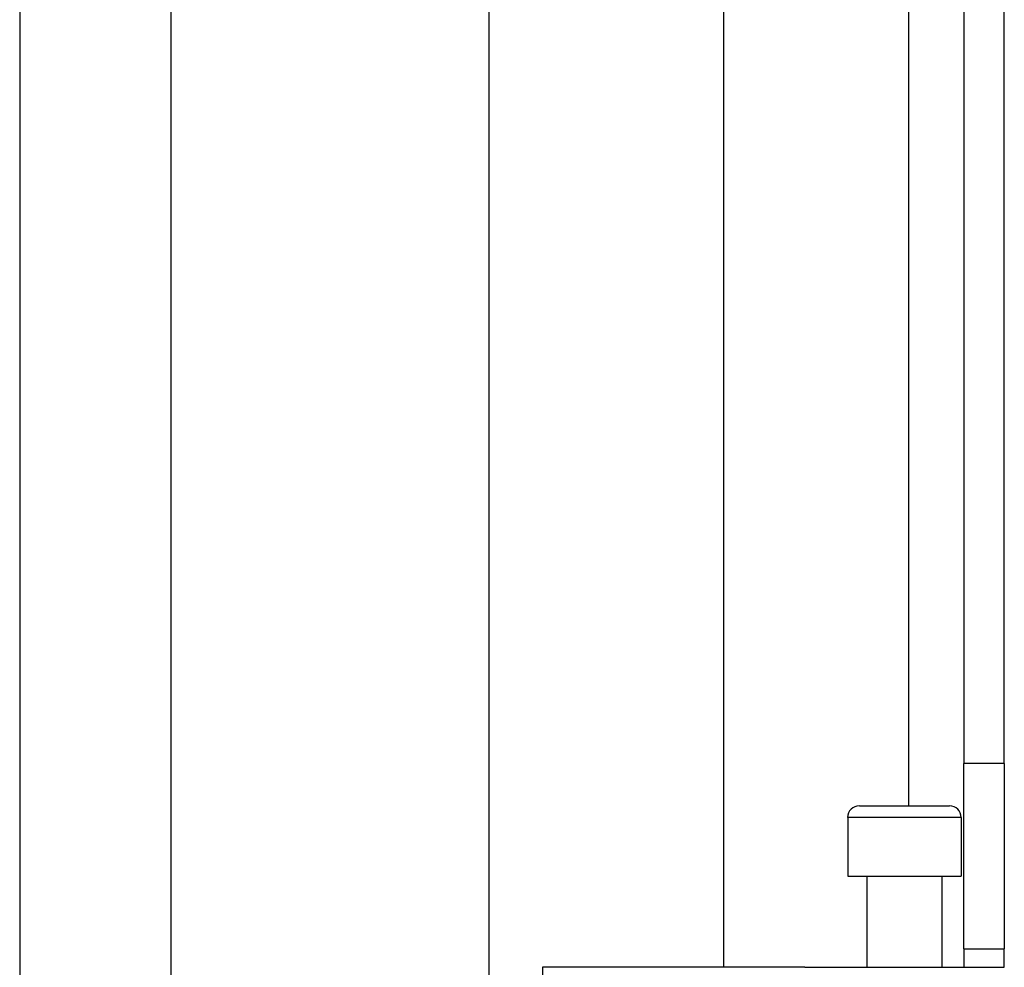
# Model space of a CAD drawing. Header units: inches. Extents: x 10 to 196, y 10 to 109.
# Tile 48 of 239: x 32.61 to 34.26, y 22.94 to 24.54. Entities that reach past the tile are written whole.
import ezdxf

# ---------------------------------------------------------------- set-up
doc = ezdxf.new("R2010")
doc.units = ezdxf.units.IN
doc.header["$MEASUREMENT"] = 0
doc.layers.add('Visible Edges(ANSI)', color=7, linetype='Continuous', lineweight=25)
doc.layers.add('Visible Tangent Edges(ANSI)', color=7, linetype='Continuous', lineweight=25)

msp = doc.modelspace()

# ---------------------------------------------------------------- linework, layer by layer
at = {"layer": 'Visible Edges(ANSI)'}
for p, q in [((33.3976, 22.129), (33.3976, 38.3581)), ((33.7913, 37.544), (33.7913, 22.943)), ((34.1957, 37.201), (34.1957, 23.286)), ((34.2637, 23.286), (34.2637, 37.201)), ((32.6077, 24.6496), (32.6077, 20.384)), ((32.8619, 24.5636), (32.8619, 20.47)), ((34.1957, 22.974), (34.1957, 23.286)), ((34.2637, 23.286), (34.2637, 22.974)), ((34.0199, 23.2147), (34.1715, 23.2147)), ((34.0003, 23.195), (34.0003, 23.0966)), ((34.1912, 23.195), (34.1912, 23.0966)), ((34.0003, 23.0966), (34.1912, 23.0966)), ((34.0327, 23.0966), (34.0327, 22.943)), ((34.1587, 23.0966), (34.1587, 22.943)), ((34.1957, 22.974), (34.2637, 22.974)), ((34.1957, 22.974), (34.1957, 22.943)), ((34.2637, 22.943), (34.2637, 22.974)), ((33.7064, 22.943), (33.4869, 22.943)), ((33.8558, 22.943), (33.7064, 22.943)), ((33.9281, 22.943), (33.8558, 22.943)), ((33.9281, 22.943), (34.2635, 22.943))]:
    msp.add_line(p, q, dxfattribs=at)
for centre, start, end in [((34.0199, 23.195), 90, 180), ((34.1715, 23.195), 0, 90)]:
    msp.add_arc(centre, 0.0197, start, end, dxfattribs=at)
at = {"layer": 'Visible Tangent Edges(ANSI)'}
for p, q in [((34.1027, 37.2724), (34.1027, 23.2147)), ((34.2637, 23.286), (34.1957, 23.286)), ((34.1912, 23.195), (34.0003, 23.195)), ((33.4869, 22.943), (33.4869, 22.6419))]:
    msp.add_line(p, q, dxfattribs=at)

doc.saveas('drawing.dxf')
